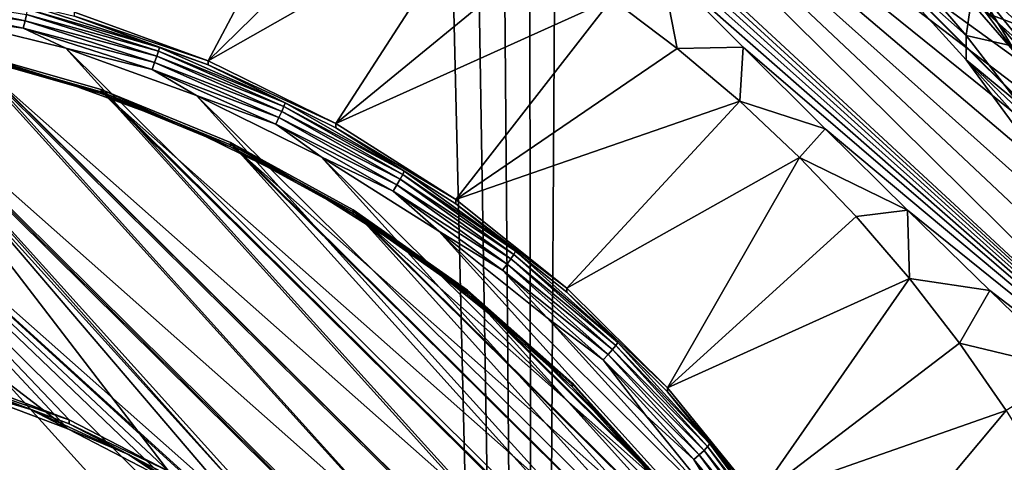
# Model space of a CAD drawing. Header units: metres. Extents: x -102 to 72, y -265 to 72.
# Tile 29 of 256: x 2.27 to 9, y -242.3 to -239.27. Entities that reach past the tile are written whole.
import ezdxf

# ---------------------------------------------------------------- set-up
doc = ezdxf.new("R2010")
doc.units = ezdxf.units.M
doc.layers.add('solid_20661094', color=7, linetype='CONTINUOUS')

msp = doc.modelspace()

# ---------------------------------------------------------------- linework, layer by layer
at = {"layer": 'solid_20661094'}
for points in [[(11.536177, -261.228729, 48.073895), (9.106099, -21.120581, 48.253544), (7.353194, -21.792902, 48.356762)], [(5.778378, -261.589081, 48.430702), (7.353194, -21.792902, 48.356762), (5.554535, -22.31921, 48.439766)], [(5.778378, -261.589081, 48.430702), (11.536177, -261.228729, 48.073895), (7.353194, -21.792902, 48.356762)], [(5.778378, -261.589081, 48.430702), (5.554535, -22.31921, 48.439766), (3.721906, -22.696859, 48.500515)], [(5.778378, -261.589081, 48.430702), (3.721906, -22.696859, 48.500515), (1.866654, -22.924128, 48.537552)], [(5.778378, -261.589081, 48.430702), (1.866654, -22.924128, 48.537552), (-0.000008, -23, 48.549999)], [(-0.005482, -261.709137, 48.549999), (5.778378, -261.589081, 48.430702), (-0.000008, -23, 48.549999)], [(10.904042, -241.595276, 23.641645), (5.010169, -235.758759, 22.821379), (7.954952, -238.679153, 23.231813)], [(10.341203, -240.52829, 23.491692), (6.087646, -236.316132, 22.89971), (5.010169, -235.758759, 22.821379)], [(10.904042, -241.595276, 23.641645), (10.341203, -240.52829, 23.491692), (5.010169, -235.758759, 22.821379)], [(11.169339, -242.85257, 19.173141), (4.38701, -236.578583, 15.081841), (4.38701, -236.136246, 18.229223)], [(9.311195, -239.700775, 18.730185), (4.38701, -236.136246, 18.229223), (8.909913, -239.236862, 18.664986)], [(9.687625, -240.184143, 18.798119), (4.38701, -236.136246, 18.229223), (9.311195, -239.700775, 18.730185)], [(10.038675, -240.686295, 18.86869), (4.38701, -236.136246, 18.229223), (9.687625, -240.184143, 18.798119)], [(10.363208, -241.205643, 18.941681), (4.38701, -236.136246, 18.229223), (10.038675, -240.686295, 18.86869)], [(10.660213, -241.74054, 19.016853), (4.38701, -236.136246, 18.229223), (10.363208, -241.205643, 18.941681)], [(10.929265, -242.290192, 19.094105), (4.38701, -236.136246, 18.229223), (10.660213, -241.74054, 19.016853)], [(11.169339, -242.85257, 19.173141), (4.38701, -236.136246, 18.229223), (10.929265, -242.290192, 19.094105)], [(9.672349, -239.5233, 23.350451), (7.102507, -236.97847, 22.992798), (6.087646, -236.316132, 22.89971)], [(10.341203, -240.52829, 23.491692), (9.672349, -239.5233, 23.350451), (6.087646, -236.316132, 22.89971)], [(4.960192, -237.170319, 14.989899), (4.38701, -236.578583, 15.081841), (11.169339, -242.85257, 19.173141)], [(9.672349, -239.5233, 23.350451), (8.904183, -238.590378, 23.219336), (7.102507, -236.97847, 22.992798)], [(5.52705, -237.751602, 14.926867), (4.960192, -237.170319, 14.989899), (11.169339, -242.85257, 19.173141)], [(6.090522, -238.325302, 14.893526), (5.52705, -237.751602, 14.926867), (11.169339, -242.85257, 19.173141)], [(3.556449, -239.552612, 14.771034), (2.641711, -239.219833, 14.724264), (4.372338, -238.014587, 14.554879)], [(3.556449, -239.552612, 14.771034), (4.372338, -238.014587, 14.554879), (4.880458, -238.254593, 14.588609)], [(9.489269, -239.282852, 23.316656), (8.697459, -238.369492, 23.188292), (8.878731, -238.199005, 23.164331)], [(9.489269, -239.282852, 23.316656), (8.878731, -238.199005, 23.164331), (9.686994, -239.131363, 23.295366)], [(9.591139, -239.371704, 20.706993), (9.686994, -239.131363, 23.295366), (8.878731, -238.199005, 23.164331)], [(9.236333, -238.967606, 20.518734), (9.591139, -239.371704, 20.706993), (8.878731, -238.199005, 23.164331)], [(3.556449, -239.552612, 14.771034), (4.880458, -238.254593, 14.588609), (5.374887, -238.520432, 14.62597)], [(6.653002, -238.893677, 14.890937), (6.090522, -238.325302, 14.893526), (11.169339, -242.85257, 19.173141)], [(8.335086, -238.641068, 23.731373), (8.697459, -238.369492, 23.188292), (9.489269, -239.282852, 23.316656)], [(4.429477, -239.981384, 14.831295), (3.556449, -239.552612, 14.771034), (5.374887, -238.520432, 14.62597)], [(4.429477, -239.981384, 14.831295), (5.374887, -238.520432, 14.62597), (5.854853, -238.811691, 14.666903)], [(8.404613, -238.581924, 24.682396), (8.335086, -238.641068, 23.731373), (9.093899, -239.516357, 23.854387)], [(8.795472, -239.018234, 24.743717), (8.404613, -238.581924, 24.682396), (9.093899, -239.516357, 23.854387)], [(8.909913, -239.236862, 18.664986), (8.904183, -238.590378, 23.219336), (9.672349, -239.5233, 23.350451)], [(8.335086, -238.641068, 23.731373), (9.489269, -239.282852, 23.316656), (9.093899, -239.516357, 23.854387)], [(7.954952, -238.679153, 23.231813), (8.360326, -238.935165, 24.479586), (8.742972, -239.37883, 24.541939)], [(8.742983, -239.545853, 23.353619), (7.954952, -238.679153, 23.231813), (8.742972, -239.37883, 24.541939)], [(10.904042, -241.595276, 23.641645), (7.954952, -238.679153, 23.231813), (8.742983, -239.545853, 23.353619)], [(4.429477, -239.981384, 14.831295), (5.854853, -238.811691, 14.666903), (6.318757, -239.127411, 14.711276)], [(6.765086, -239.466568, 14.758941), (6.318757, -239.127411, 14.711276), (6.653002, -238.893677, 14.890937)], [(7.215394, -239.457489, 14.920188), (6.653002, -238.893677, 14.890937), (11.169339, -242.85257, 19.173141)], [(6.765086, -239.466568, 14.758941), (6.653002, -238.893677, 14.890937), (7.215394, -239.457489, 14.920188)], [(8.742972, -239.37883, 24.541939), (8.360326, -238.935165, 24.479586), (8.795472, -239.018234, 24.743717)], [(8.742972, -239.37883, 24.541939), (8.795472, -239.018234, 24.743717), (9.163259, -239.473801, 24.807741)], [(9.163259, -239.473801, 24.807741), (8.795472, -239.018234, 24.743717), (9.093899, -239.516357, 23.854387)], [(-1.191348, -239.161209, 14.312094), (-0.241337, -239.084259, 14.301279), (8.718993, -248.975006, 15.691335)], [(-0.241337, -239.084259, 14.301279), (8.796691, -248.034256, 15.559119), (8.718993, -248.975006, 15.691335)], [(-0.241337, -239.084259, 14.301279), (0.711562, -239.109512, 14.304829), (8.796691, -248.034256, 15.559119)], [(0.711562, -239.109512, 14.304829), (8.771178, -247.090622, 15.426502), (8.796691, -248.034256, 15.559119)], [(0.711562, -239.109512, 14.304829), (1.656131, -239.236694, 14.322702), (8.771178, -247.090622, 15.426502)], [(1.384689, -239.136887, 14.315504), (1.392245, -239.086868, 14.328627), (2.303454, -239.278671, 14.355581)], [(2.290953, -239.327652, 14.342314), (1.656131, -239.236694, 14.322702), (1.384689, -239.136887, 14.315504)], [(2.290953, -239.327652, 14.342314), (1.384689, -239.136887, 14.315504), (2.303454, -239.278671, 14.355581)], [(2.303454, -239.278671, 14.355581), (1.392245, -239.086868, 14.328627), (2.314191, -239.234558, 14.381484)], [(5.250566, -240.501114, 14.904337), (4.429477, -239.981384, 14.831295), (6.318757, -239.127411, 14.711276)], [(5.250566, -240.501114, 14.904337), (6.318757, -239.127411, 14.711276), (6.765086, -239.466568, 14.758941)], [(-2.127528, -239.339493, 14.337151), (-1.191348, -239.161209, 14.312094), (8.538963, -249.902084, 15.821626)], [(-1.191348, -239.161209, 14.312094), (8.718993, -248.975006, 15.691335), (8.538963, -249.902084, 15.821626)], [(2.314191, -239.234558, 14.381484), (2.32243, -239.198349, 14.418251), (3.2157, -239.485764, 14.458645)], [(2.32243, -239.198349, 14.418251), (2.327608, -239.172485, 14.463373), (3.222869, -239.460556, 14.503858)], [(3.2157, -239.485764, 14.458645), (2.32243, -239.198349, 14.418251), (3.222869, -239.460556, 14.503858)], [(3.222869, -239.460556, 14.503858), (2.327608, -239.172485, 14.463373), (2.641703, -239.247665, 14.52621)], [(3.285102, -242.358337, 15.165354), (2.606133, -242.005463, 15.11576), (0.000025, -239.272873, 14.731719)], [(2.606133, -242.005463, 15.11576), (1.88916, -241.736191, 15.077916), (0.000025, -239.272873, 14.731719)], [(3.285102, -242.358337, 15.165354), (0.000025, -239.272873, 14.731719), (0.957319, -239.326111, 14.739202)], [(1.656131, -239.236694, 14.322702), (8.642744, -246.155258, 15.295044), (8.771178, -247.090622, 15.426502)], [(1.656131, -239.236694, 14.322702), (2.581267, -239.464294, 14.354692), (8.642744, -246.155258, 15.295044)], [(2.290953, -239.327652, 14.342314), (2.581267, -239.464294, 14.354692), (1.656131, -239.236694, 14.322702)], [(2.290953, -239.327652, 14.342314), (2.303454, -239.278671, 14.355581), (3.189426, -239.563736, 14.395645)], [(2.303454, -239.278671, 14.355581), (2.314191, -239.234558, 14.381484), (3.204292, -239.520966, 14.421734)], [(3.189426, -239.563736, 14.395645), (2.303454, -239.278671, 14.355581), (3.204292, -239.520966, 14.421734)], [(3.204292, -239.520966, 14.421734), (2.314191, -239.234558, 14.381484), (3.2157, -239.485764, 14.458645)], [(2.641703, -239.247665, 14.52621), (2.641711, -239.219833, 14.724264), (3.556449, -239.552612, 14.771034)], [(2.641703, -239.247665, 14.52621), (3.556449, -239.552612, 14.771034), (3.556427, -239.580444, 14.57298)], [(3.222869, -239.460556, 14.503858), (2.641703, -239.247665, 14.52621), (3.556427, -239.580444, 14.57298)], [(9.311195, -239.700775, 18.730185), (8.909913, -239.236862, 18.664986), (9.672349, -239.5233, 23.350451)], [(-3.038593, -239.616959, 14.376146), (-2.127528, -239.339493, 14.337151), (8.258773, -250.804291, 15.948423)], [(-2.127528, -239.339493, 14.337151), (8.538963, -249.902084, 15.821626), (8.258773, -250.804291, 15.948423)], [(2.596713, -242.066971, 14.828497), (0.000025, -239.290924, 14.43835), (-0.959841, -239.344299, 14.445851)], [(2.596713, -242.066971, 14.828497), (-0.959841, -239.344299, 14.445851), (1.882332, -241.798676, 14.790791)], [(0.000025, -239.290924, 14.43835), (8.519043, -246.829895, 15.497883), (0.959889, -239.344315, 14.445852)], [(4.473897, -243.350082, 15.008827), (8.519043, -246.829895, 15.497883), (0.000025, -239.290924, 14.43835)], [(3.273228, -242.418579, 14.877913), (0.000025, -239.290924, 14.43835), (2.596713, -242.066971, 14.828497)], [(3.902012, -242.848373, 14.938316), (0.000025, -239.290924, 14.43835), (3.273228, -242.418579, 14.877913)], [(4.473897, -243.350082, 15.008827), (0.000025, -239.290924, 14.43835), (3.902012, -242.848373, 14.938316)], [(4.490127, -243.293228, 15.296744), (3.916167, -242.789703, 15.225977), (0.957319, -239.326111, 14.739202)], [(3.916167, -242.789703, 15.225977), (3.285102, -242.358337, 15.165354), (0.957319, -239.326111, 14.739202)], [(0.957319, -239.326111, 14.739202), (1.902574, -239.485153, 14.761554), (8.496236, -246.791656, 15.788416)], [(4.490127, -243.293228, 15.296744), (0.957319, -239.326111, 14.739202), (8.549999, -247.739639, 15.921646)], [(0.957319, -239.326111, 14.739202), (8.496236, -246.791656, 15.788416), (8.549999, -247.739639, 15.921646)], [(0.959889, -239.344315, 14.445852), (8.519043, -246.829895, 15.497883), (8.358005, -245.891327, 15.365975)], [(0.959889, -239.344315, 14.445852), (8.358005, -245.891327, 15.365975), (1.907681, -239.503784, 14.468265)], [(3.172116, -239.611176, 14.38216), (2.581267, -239.464294, 14.354692), (2.290953, -239.327652, 14.342314)], [(3.172116, -239.611176, 14.38216), (2.290953, -239.327652, 14.342314), (3.189426, -239.563736, 14.395645)], [(9.101378, -239.84137, 24.606943), (8.742972, -239.37883, 24.541939), (9.163259, -239.473801, 24.807741)], [(8.742983, -239.545853, 23.353619), (8.742972, -239.37883, 24.541939), (9.101378, -239.84137, 24.606943)], [(1.907681, -239.503784, 14.468265), (2.511327, -239.674805, 14.537863), (1.612305, -239.4534, 14.506746)], [(1.902554, -239.512985, 14.563499), (1.612305, -239.4534, 14.506746), (2.511327, -239.674805, 14.537863)], [(2.581267, -239.464294, 14.354692), (8.412891, -245.23912, 15.16629), (8.642744, -246.155258, 15.295044)], [(2.581267, -239.464294, 14.354692), (3.476111, -239.789658, 14.400418), (8.412891, -245.23912, 15.16629)], [(3.172116, -239.611176, 14.38216), (3.476111, -239.789658, 14.400418), (2.581267, -239.464294, 14.354692)], [(3.2157, -239.485764, 14.458645), (3.222869, -239.460556, 14.503858), (4.08282, -239.839691, 14.557143)], [(4.08282, -239.839691, 14.557143), (3.222869, -239.460556, 14.503858), (3.556427, -239.580444, 14.57298)], [(5.250566, -240.501114, 14.904337), (6.765086, -239.466568, 14.758941), (7.193204, -239.828644, 14.809829)], [(7.193204, -239.828644, 14.809829), (6.765086, -239.466568, 14.758941), (7.215394, -239.457489, 14.920188)], [(7.193204, -239.828644, 14.809829), (7.215394, -239.457489, 14.920188), (7.778174, -240.017105, 14.982069)], [(7.215394, -239.457489, 14.920188), (11.169339, -242.85257, 19.173141), (7.778174, -240.017105, 14.982069)], [(1.902574, -239.485153, 14.761554), (1.902554, -239.512985, 14.563499), (2.823886, -239.775833, 14.60044)], [(2.823886, -239.775833, 14.60044), (1.902554, -239.512985, 14.563499), (2.511327, -239.674805, 14.537863)], [(1.902574, -239.485153, 14.761554), (2.823902, -239.748001, 14.798495), (8.335628, -245.855606, 15.656862)], [(1.902574, -239.485153, 14.761554), (8.335628, -245.855606, 15.656862), (8.496236, -246.791656, 15.788416)], [(1.902574, -239.485153, 14.761554), (2.823886, -239.775833, 14.60044), (2.823902, -239.748001, 14.798495)], [(1.907681, -239.503784, 14.468265), (2.831482, -239.767334, 14.505304), (2.511327, -239.674805, 14.537863)], [(1.907681, -239.503784, 14.468265), (8.358005, -245.891327, 15.365975), (8.091859, -244.976517, 15.237408)], [(1.907681, -239.503784, 14.468265), (8.091859, -244.976517, 15.237408), (2.831482, -239.767334, 14.505304)], [(3.189426, -239.563736, 14.395645), (3.204292, -239.520966, 14.421734), (4.059287, -239.897919, 14.474713)], [(3.204292, -239.520966, 14.421734), (3.2157, -239.485764, 14.458645), (4.073738, -239.864075, 14.511812)], [(4.059287, -239.897919, 14.474713), (3.204292, -239.520966, 14.421734), (4.073738, -239.864075, 14.511812)], [(4.073738, -239.864075, 14.511812), (3.2157, -239.485764, 14.458645), (4.08282, -239.839691, 14.557143)], [(8.742983, -239.545853, 23.353619), (9.101378, -239.84137, 24.606943), (9.43504, -240.322113, 24.674509)], [(9.435054, -240.489151, 23.486191), (8.742983, -239.545853, 23.353619), (9.43504, -240.322113, 24.674509)], [(10.904042, -241.595276, 23.641645), (8.742983, -239.545853, 23.353619), (9.435054, -240.489151, 23.486191)], [(3.172116, -239.611176, 14.38216), (3.189426, -239.563736, 14.395645), (4.040454, -239.93895, 14.448379)], [(4.018525, -239.984344, 14.434607), (3.476111, -239.789658, 14.400418), (3.172116, -239.611176, 14.38216)], [(4.018525, -239.984344, 14.434607), (3.172116, -239.611176, 14.38216), (4.040454, -239.93895, 14.448379)], [(4.040454, -239.93895, 14.448379), (3.189426, -239.563736, 14.395645), (4.059287, -239.897919, 14.474713)], [(3.556427, -239.580444, 14.57298), (3.556449, -239.552612, 14.771034), (4.429477, -239.981384, 14.831295)], [(3.556427, -239.580444, 14.57298), (4.429477, -239.981384, 14.831295), (4.429455, -240.009216, 14.633239)], [(4.08282, -239.839691, 14.557143), (3.556427, -239.580444, 14.57298), (4.429455, -240.009216, 14.633239)], [(-3.913751, -239.99025, 14.42861), (-3.038593, -239.616959, 14.376146), (7.881811, -251.670944, 16.070223)], [(-3.038593, -239.616959, 14.376146), (8.258773, -250.804291, 15.948423), (7.881811, -251.670944, 16.070223)], [(2.831482, -239.767334, 14.505304), (3.380906, -239.991165, 14.582324), (2.511327, -239.674805, 14.537863)], [(2.823886, -239.775833, 14.60044), (2.511327, -239.674805, 14.537863), (3.380906, -239.991165, 14.582324)], [(2.823902, -239.748001, 14.798495), (2.823886, -239.775833, 14.60044), (3.709706, -240.139175, 14.651505)], [(2.823902, -239.748001, 14.798495), (3.709717, -240.111359, 14.849561), (8.070195, -244.943237, 15.528638)], [(2.823902, -239.748001, 14.798495), (8.070195, -244.943237, 15.528638), (8.335628, -245.855606, 15.656862)], [(2.823902, -239.748001, 14.798495), (3.709706, -240.139175, 14.651505), (3.709717, -240.111359, 14.849561)], [(3.709706, -240.139175, 14.651505), (2.823886, -239.775833, 14.60044), (3.380906, -239.991165, 14.582324)], [(2.831482, -239.767334, 14.505304), (3.719676, -240.131653, 14.556507), (3.380906, -239.991165, 14.582324)], [(2.831482, -239.767334, 14.505304), (8.091859, -244.976517, 15.237408), (7.723955, -244.09697, 15.113794)], [(2.831482, -239.767334, 14.505304), (7.723955, -244.09697, 15.113794), (3.719676, -240.131653, 14.556507)], [(3.476111, -239.789658, 14.400418), (8.08432, -244.352997, 15.041753), (8.412891, -245.23912, 15.16629)], [(3.476111, -239.789658, 14.400418), (4.330153, -240.208969, 14.459348), (8.08432, -244.352997, 15.041753)], [(4.018525, -239.984344, 14.434607), (4.330153, -240.208969, 14.459348), (3.476111, -239.789658, 14.400418)], [(4.059287, -239.897919, 14.474713), (4.073738, -239.864075, 14.511812), (4.887144, -240.329117, 14.577171)], [(4.073738, -239.864075, 14.511812), (4.08282, -239.839691, 14.557143), (4.89804, -240.305786, 14.622647)], [(4.887144, -240.329117, 14.577171), (4.073738, -239.864075, 14.511812), (4.89804, -240.305786, 14.622647)], [(4.89804, -240.305786, 14.622647), (4.08282, -239.839691, 14.557143), (4.429455, -240.009216, 14.633239)], [(6.010094, -241.105698, 14.989306), (5.250566, -240.501114, 14.904337), (7.193204, -239.828644, 14.809829)], [(6.010094, -241.105698, 14.989306), (7.193204, -239.828644, 14.809829), (7.601398, -240.21225, 14.863739)], [(7.193204, -239.828644, 14.809829), (7.778174, -240.017105, 14.982069), (7.601398, -240.21225, 14.863739)], [(4.018525, -239.984344, 14.434607), (4.040454, -239.93895, 14.448379), (4.847213, -240.400208, 14.513203)], [(4.040454, -239.93895, 14.448379), (4.059287, -239.897919, 14.474713), (4.869807, -240.361328, 14.53984)], [(4.847213, -240.400208, 14.513203), (4.040454, -239.93895, 14.448379), (4.869807, -240.361328, 14.53984)], [(4.869807, -240.361328, 14.53984), (4.059287, -239.897919, 14.474713), (4.887144, -240.329117, 14.577171)], [(-4.743692, -240.45549, 14.493995), (-3.913751, -239.99025, 14.42861), (7.412007, -252.492813, 16.18573)], [(-3.913751, -239.99025, 14.42861), (7.881811, -251.670944, 16.070223), (7.412007, -252.492813, 16.18573)], [(3.719676, -240.131653, 14.556507), (4.210848, -240.398773, 14.639609), (3.380906, -239.991165, 14.582324)], [(3.709706, -240.139175, 14.651505), (3.380906, -239.991165, 14.582324), (4.210848, -240.398773, 14.639609)], [(4.820906, -240.4431, 14.499079), (4.330153, -240.208969, 14.459348), (4.018525, -239.984344, 14.434607)], [(4.820906, -240.4431, 14.499079), (4.018525, -239.984344, 14.434607), (4.847213, -240.400208, 14.513203)], [(4.429455, -240.009216, 14.633239), (4.429477, -239.981384, 14.831295), (5.250566, -240.501114, 14.904337)], [(4.429455, -240.009216, 14.633239), (5.250566, -240.501114, 14.904337), (5.250551, -240.528931, 14.706282)], [(4.89804, -240.305786, 14.622647), (4.429455, -240.009216, 14.633239), (5.250551, -240.528931, 14.706282)], [(7.601398, -240.21225, 14.863739), (7.778174, -240.017105, 14.982069), (8.340954, -240.572083, 15.076836)], [(7.778174, -240.017105, 14.982069), (11.169339, -242.85257, 19.173141), (8.340954, -240.572083, 15.076836)], [(3.709717, -240.111359, 14.849561), (3.709706, -240.139175, 14.651505), (4.548874, -240.598465, 14.716053)], [(4.548874, -240.598465, 14.716053), (3.709706, -240.139175, 14.651505), (4.210848, -240.398773, 14.639609)], [(3.709717, -240.111359, 14.849561), (4.548881, -240.570633, 14.914107), (7.703276, -244.066055, 15.405356)], [(3.709717, -240.111359, 14.849561), (7.703276, -244.066055, 15.405356), (8.070195, -244.943237, 15.528638)], [(3.709717, -240.111359, 14.849561), (4.548874, -240.598465, 14.716053), (4.548881, -240.570633, 14.914107)], [(3.719676, -240.131653, 14.556507), (4.561092, -240.592163, 14.621227), (4.210848, -240.398773, 14.639609)], [(3.719676, -240.131653, 14.556507), (7.723955, -244.09697, 15.113794), (7.258919, -243.263748, 14.996693)], [(3.719676, -240.131653, 14.556507), (7.258919, -243.263748, 14.996693), (4.561092, -240.592163, 14.621227)], [(4.330153, -240.208969, 14.459348), (7.660892, -243.507263, 14.922894), (8.08432, -244.352997, 15.041753)], [(4.330153, -240.208969, 14.459348), (5.133378, -240.717285, 14.530787), (7.660892, -243.507263, 14.922894)], [(4.820906, -240.4431, 14.499079), (5.133378, -240.717285, 14.530787), (4.330153, -240.208969, 14.459348)], [(6.699159, -241.788055, 15.085206), (6.010094, -241.105698, 14.989306), (7.601398, -240.21225, 14.863739)], [(6.699159, -241.788055, 15.085206), (7.601398, -240.21225, 14.863739), (7.988763, -240.61647, 14.920548)], [(7.988763, -240.61647, 14.920548), (7.601398, -240.21225, 14.863739), (8.340954, -240.572083, 15.076836)], [(4.869807, -240.361328, 14.53984), (4.887144, -240.329117, 14.577171), (5.647005, -240.875824, 14.654004)], [(4.887144, -240.329117, 14.577171), (4.89804, -240.305786, 14.622647), (5.659595, -240.853699, 14.699653)], [(5.647005, -240.875824, 14.654004), (4.887144, -240.329117, 14.577171), (5.659595, -240.853699, 14.699653)], [(5.659595, -240.853699, 14.699653), (4.89804, -240.305786, 14.622647), (5.250551, -240.528931, 14.706282)], [(4.561092, -240.592163, 14.621227), (4.991421, -240.892853, 14.709047), (4.210848, -240.398773, 14.639609)], [(4.548874, -240.598465, 14.716053), (4.210848, -240.398773, 14.639609), (4.991421, -240.892853, 14.709047)], [(4.820906, -240.4431, 14.499079), (4.847213, -240.400208, 14.513203), (5.600866, -240.942429, 14.589409)], [(4.847213, -240.400208, 14.513203), (4.869807, -240.361328, 14.53984), (5.626972, -240.906082, 14.616401)], [(5.600866, -240.942429, 14.589409), (4.847213, -240.400208, 14.513203), (5.626972, -240.906082, 14.616401)], [(5.626972, -240.906082, 14.616401), (4.869807, -240.361328, 14.53984), (5.647005, -240.875824, 14.654004)], [(-5.51708, -241.006256, 14.571401), (-4.743692, -240.45549, 14.493995), (6.855815, -253.258698, 16.293367)], [(-4.743692, -240.45549, 14.493995), (7.412007, -252.492813, 16.18573), (6.855815, -253.258698, 16.293367)], [(5.570468, -240.982376, 14.574871), (5.133378, -240.717285, 14.530787), (4.820906, -240.4431, 14.499079)], [(5.570468, -240.982376, 14.574871), (4.820906, -240.4431, 14.499079), (5.600866, -240.942429, 14.589409)], [(5.250551, -240.528931, 14.706282), (5.250566, -240.501114, 14.904337), (6.010094, -241.105698, 14.989306)], [(5.250551, -240.528931, 14.706282), (6.010094, -241.105698, 14.989306), (6.01009, -241.13353, 14.791252)], [(5.659595, -240.853699, 14.699653), (5.250551, -240.528931, 14.706282), (6.01009, -241.13353, 14.791252)], [(4.548881, -240.570633, 14.914107), (4.548874, -240.598465, 14.716053), (5.330838, -241.147888, 14.793271)], [(5.330838, -241.147888, 14.793271), (4.548874, -240.598465, 14.716053), (4.991421, -240.892853, 14.709047)], [(4.548881, -240.570633, 14.914107), (5.33084, -241.120056, 14.991325), (7.239485, -243.235046, 15.288568)], [(4.548881, -240.570633, 14.914107), (7.239485, -243.235046, 15.288568), (7.703276, -244.066055, 15.405356)], [(4.548881, -240.570633, 14.914107), (5.330838, -241.147888, 14.793271), (5.33084, -241.120056, 14.991325)], [(4.561092, -240.592163, 14.621227), (5.34515, -241.143082, 14.698652), (4.991421, -240.892853, 14.709047)], [(4.561092, -240.592163, 14.621227), (7.258919, -243.263748, 14.996693), (6.7026, -242.48732, 14.887572)], [(4.561092, -240.592163, 14.621227), (6.7026, -242.48732, 14.887572), (5.34515, -241.143082, 14.698652)], [(6.699159, -241.788055, 15.085206), (7.988763, -240.61647, 14.920548), (8.354408, -241.040421, 14.980132)], [(8.354408, -241.040421, 14.980132), (7.988763, -240.61647, 14.920548), (8.340954, -240.572083, 15.076836)], [(8.340954, -240.572083, 15.076836), (11.169339, -242.85257, 19.173141), (8.903346, -241.122116, 15.204124)], [(8.354408, -241.040421, 14.980132), (8.340954, -240.572083, 15.076836), (8.903346, -241.122116, 15.204124)], [(5.133378, -240.717285, 14.530787), (7.147577, -242.711853, 14.811107), (7.660892, -243.507263, 14.922894)], [(5.133378, -240.717285, 14.530787), (5.876364, -241.30864, 14.613896), (7.147577, -242.711853, 14.811107)], [(5.570468, -240.982376, 14.574871), (5.876364, -241.30864, 14.613896), (5.133378, -240.717285, 14.530787)], [(5.34515, -241.143082, 14.698652), (5.713474, -241.467606, 14.789824), (4.991421, -240.892853, 14.709047)], [(5.330838, -241.147888, 14.793271), (4.991421, -240.892853, 14.709047), (5.713474, -241.467606, 14.789824)], [(5.626972, -240.906082, 14.616401), (5.647005, -240.875824, 14.654004), (6.344995, -241.498169, 14.741471)], [(5.647005, -240.875824, 14.654004), (5.659595, -240.853699, 14.699653), (6.359142, -241.477448, 14.787314)], [(6.344995, -241.498169, 14.741471), (5.647005, -240.875824, 14.654004), (6.359142, -241.477448, 14.787314)], [(6.359142, -241.477448, 14.787314), (5.659595, -240.853699, 14.699653), (6.01009, -241.13353, 14.791252)], [(5.570468, -240.982376, 14.574871), (5.600866, -240.942429, 14.589409), (6.293154, -241.559708, 14.676161)], [(5.600866, -240.942429, 14.589409), (5.626972, -240.906082, 14.616401), (6.322487, -241.52623, 14.703557)], [(6.293154, -241.559708, 14.676161), (5.600866, -240.942429, 14.589409), (6.322487, -241.52623, 14.703557)], [(6.322487, -241.52623, 14.703557), (5.626972, -240.906082, 14.616401), (6.344995, -241.498169, 14.741471)], [(-5.51708, -241.006256, 14.571401), (6.22254, -253.957321, 16.391552), (-6.22254, -241.633347, 14.659532)], [(-5.51708, -241.006256, 14.571401), (6.855815, -253.258698, 16.293367), (6.22254, -253.957321, 16.391552)], [(6.258999, -241.596298, 14.661153), (5.876364, -241.30864, 14.613896), (5.570468, -240.982376, 14.574871)], [(6.258999, -241.596298, 14.661153), (5.570468, -240.982376, 14.574871), (6.293154, -241.559708, 14.676161)], [(7.309687, -242.540192, 15.190911), (6.699159, -241.788055, 15.085206), (8.354408, -241.040421, 14.980132)], [(7.309687, -242.540192, 15.190911), (8.354408, -241.040421, 14.980132), (8.69689, -241.482407, 15.042249)], [(8.69689, -241.482407, 15.042249), (8.354408, -241.040421, 14.980132), (8.903346, -241.122116, 15.204124)], [(5.33084, -241.120056, 14.991325), (5.330838, -241.147888, 14.793271), (6.045763, -241.780579, 14.882188)], [(6.045763, -241.780579, 14.882188), (5.330838, -241.147888, 14.793271), (5.713474, -241.467606, 14.789824)], [(5.33084, -241.120056, 14.991325), (6.045762, -241.752747, 15.080242), (6.684655, -242.460709, 15.17974)], [(5.33084, -241.120056, 14.991325), (6.684655, -242.460709, 15.17974), (7.239485, -243.235046, 15.288568)], [(5.33084, -241.120056, 14.991325), (6.045763, -241.780579, 14.882188), (6.045762, -241.752747, 15.080242)], [(5.34515, -241.143082, 14.698652), (6.061991, -241.777451, 14.787807), (5.713474, -241.467606, 14.789824)], [(5.34515, -241.143082, 14.698652), (6.7026, -242.48732, 14.887572), (6.061991, -241.777451, 14.787807)], [(6.01009, -241.13353, 14.791252), (6.010094, -241.105698, 14.989306), (6.699159, -241.788055, 15.085206)], [(6.01009, -241.13353, 14.791252), (6.699159, -241.788055, 15.085206), (6.699166, -241.815903, 14.887153)], [(6.359142, -241.477448, 14.787314), (6.01009, -241.13353, 14.791252), (6.699166, -241.815903, 14.887153)], [(8.69689, -241.482407, 15.042249), (8.903346, -241.122116, 15.204124), (9.465826, -241.667755, 15.363277)], [(8.903346, -241.122116, 15.204124), (11.169339, -242.85257, 19.173141), (9.465826, -241.667755, 15.363277)], [(5.876364, -241.30864, 14.613896), (6.550399, -241.976105, 14.707704), (7.147577, -242.711853, 14.811107)], [(6.258999, -241.596298, 14.661153), (6.550399, -241.976105, 14.707704), (5.876364, -241.30864, 14.613896)], [(6.061991, -241.777451, 14.787807), (6.368542, -242.116302, 14.880992), (5.713474, -241.467606, 14.789824)], [(6.045763, -241.780579, 14.882188), (5.713474, -241.467606, 14.789824), (6.368542, -242.116302, 14.880992)], [(6.322487, -241.52623, 14.703557), (6.344995, -241.498169, 14.741471), (6.97347, -242.189377, 14.838613)], [(6.344995, -241.498169, 14.741471), (6.359142, -241.477448, 14.787314), (6.989017, -242.170181, 14.884672)], [(6.97347, -242.189377, 14.838613), (6.344995, -241.498169, 14.741471), (6.989017, -242.170181, 14.884672)], [(6.989017, -242.170181, 14.884672), (6.359142, -241.477448, 14.787314), (6.699166, -241.815903, 14.887153)], [(7.309687, -242.540192, 15.190911), (8.69689, -241.482407, 15.042249), (9.015722, -241.941788, 15.106812)], [(9.015722, -241.941788, 15.106812), (8.69689, -241.482407, 15.042249), (9.465826, -241.667755, 15.363277)], [(6.258999, -241.596298, 14.661153), (6.293154, -241.559708, 14.676161), (6.916493, -242.245255, 14.772509)], [(6.293154, -241.559708, 14.676161), (6.322487, -241.52623, 14.703557), (6.948732, -242.214981, 14.800354)], [(6.916493, -242.245255, 14.772509), (6.293154, -241.559708, 14.676161), (6.948732, -242.214981, 14.800354)], [(6.948732, -242.214981, 14.800354), (6.322487, -241.52623, 14.703557), (6.97347, -242.189377, 14.838613)], [(5.51708, -254.584396, 16.479683), (-6.855815, -242.33197, 14.757717), (-6.22254, -241.633347, 14.659532)], [(6.22254, -253.957321, 16.391552), (5.51708, -254.584396, 16.479683), (-6.22254, -241.633347, 14.659532)], [(6.878955, -242.278137, 14.756977), (6.550399, -241.976105, 14.707704), (6.258999, -241.596298, 14.661153)], [(6.878955, -242.278137, 14.756977), (6.258999, -241.596298, 14.661153), (6.916493, -242.245255, 14.772509)], [(1.641994, -241.705795, 14.8233), (2.342309, -241.935593, 14.855597), (1.882332, -241.798676, 14.790791)], [(1.889144, -241.764023, 14.879862), (2.342309, -241.935593, 14.855597), (1.641994, -241.705795, 14.8233)], [(2.606133, -242.005463, 15.11576), (1.889144, -241.764023, 14.879862), (1.88916, -241.736191, 15.077916)], [(1.889144, -241.764023, 14.879862), (2.606121, -242.033295, 14.917705), (2.342309, -241.935593, 14.855597)], [(2.606133, -242.005463, 15.11576), (2.606121, -242.033295, 14.917705), (1.889144, -241.764023, 14.879862)], [(6.045762, -241.752747, 15.080242), (6.045763, -241.780579, 14.882188), (6.684659, -242.488541, 14.981687)], [(6.045762, -241.752747, 15.080242), (6.684659, -242.488541, 14.981687), (6.684655, -242.460709, 15.17974)], [(2.342309, -241.935593, 14.855597), (2.596713, -242.066971, 14.828497), (1.882332, -241.798676, 14.790791)], [(6.684659, -242.488541, 14.981687), (6.045763, -241.780579, 14.882188), (6.368542, -242.116302, 14.880992)], [(6.061991, -241.777451, 14.787807), (6.7026, -242.48732, 14.887572), (6.368542, -242.116302, 14.880992)], [(6.699166, -241.815903, 14.887153), (6.699159, -241.788055, 15.085206), (7.309687, -242.540192, 15.190911)], [(6.699166, -241.815903, 14.887153), (7.309687, -242.540192, 15.190911), (7.3097, -242.568039, 14.99286)], [(6.989017, -242.170181, 14.884672), (6.699166, -241.815903, 14.887153), (7.3097, -242.568039, 14.99286)], [(2.342309, -241.935593, 14.855597), (3.010949, -242.244354, 14.89899), (2.596713, -242.066971, 14.828497)], [(2.606121, -242.033295, 14.917705), (3.010949, -242.244354, 14.89899), (2.342309, -241.935593, 14.855597)], [(7.83452, -243.353287, 15.305185), (7.309687, -242.540192, 15.190911), (9.015722, -241.941788, 15.106812)], [(7.83452, -243.353287, 15.305185), (9.015722, -241.941788, 15.106812), (9.309843, -242.417099, 15.173611)], [(3.285102, -242.358337, 15.165354), (2.606121, -242.033295, 14.917705), (2.606133, -242.005463, 15.11576)], [(2.606121, -242.033295, 14.917705), (3.285095, -242.386169, 14.967299), (3.010949, -242.244354, 14.89899)], [(3.285102, -242.358337, 15.165354), (3.285095, -242.386169, 14.967299), (2.606121, -242.033295, 14.917705)], [(6.878955, -242.278137, 14.756977), (7.147577, -242.711853, 14.811107), (6.550399, -241.976105, 14.707704)], [(3.010949, -242.244354, 14.89899), (3.273228, -242.418579, 14.877913), (2.596713, -242.066971, 14.828497)], [(6.7026, -242.48732, 14.887572), (6.948944, -242.831314, 14.981482), (6.368542, -242.116302, 14.880992)], [(6.684659, -242.488541, 14.981687), (6.368542, -242.116302, 14.880992), (6.948944, -242.831314, 14.981482)], [(6.97347, -242.189377, 14.838613), (6.989017, -242.170181, 14.884672), (7.54232, -242.924332, 14.99066)], [(7.54232, -242.924332, 14.99066), (6.989017, -242.170181, 14.884672), (7.3097, -242.568039, 14.99286)], [(6.916493, -242.245255, 14.772509), (6.948732, -242.214981, 14.800354), (7.498845, -242.964783, 14.905731)], [(6.948732, -242.214981, 14.800354), (6.97347, -242.189377, 14.838613), (7.525541, -242.941833, 14.944365)], [(7.498845, -242.964783, 14.905731), (6.948732, -242.214981, 14.800354), (7.525541, -242.941833, 14.944365)], [(7.525541, -242.941833, 14.944365), (6.97347, -242.189377, 14.838613), (7.54232, -242.924332, 14.99066)], [(3.010949, -242.244354, 14.89899), (3.63887, -242.627899, 14.952892), (3.273228, -242.418579, 14.877913)], [(3.285095, -242.386169, 14.967299), (3.63887, -242.627899, 14.952892), (3.010949, -242.244354, 14.89899)], [(6.878955, -242.278137, 14.756977), (6.916493, -242.245255, 14.772509), (7.464054, -242.991577, 14.877397)], [(7.423544, -243.020401, 14.861297), (7.147577, -242.711853, 14.811107), (6.878955, -242.278137, 14.756977)], [(7.423544, -243.020401, 14.861297), (6.878955, -242.278137, 14.756977), (7.464054, -242.991577, 14.877397)], [(7.464054, -242.991577, 14.877397), (6.916493, -242.245255, 14.772509), (7.498845, -242.964783, 14.905731)]]:
    msp.add_3dface(points, dxfattribs=at)

doc.saveas('drawing.dxf')
